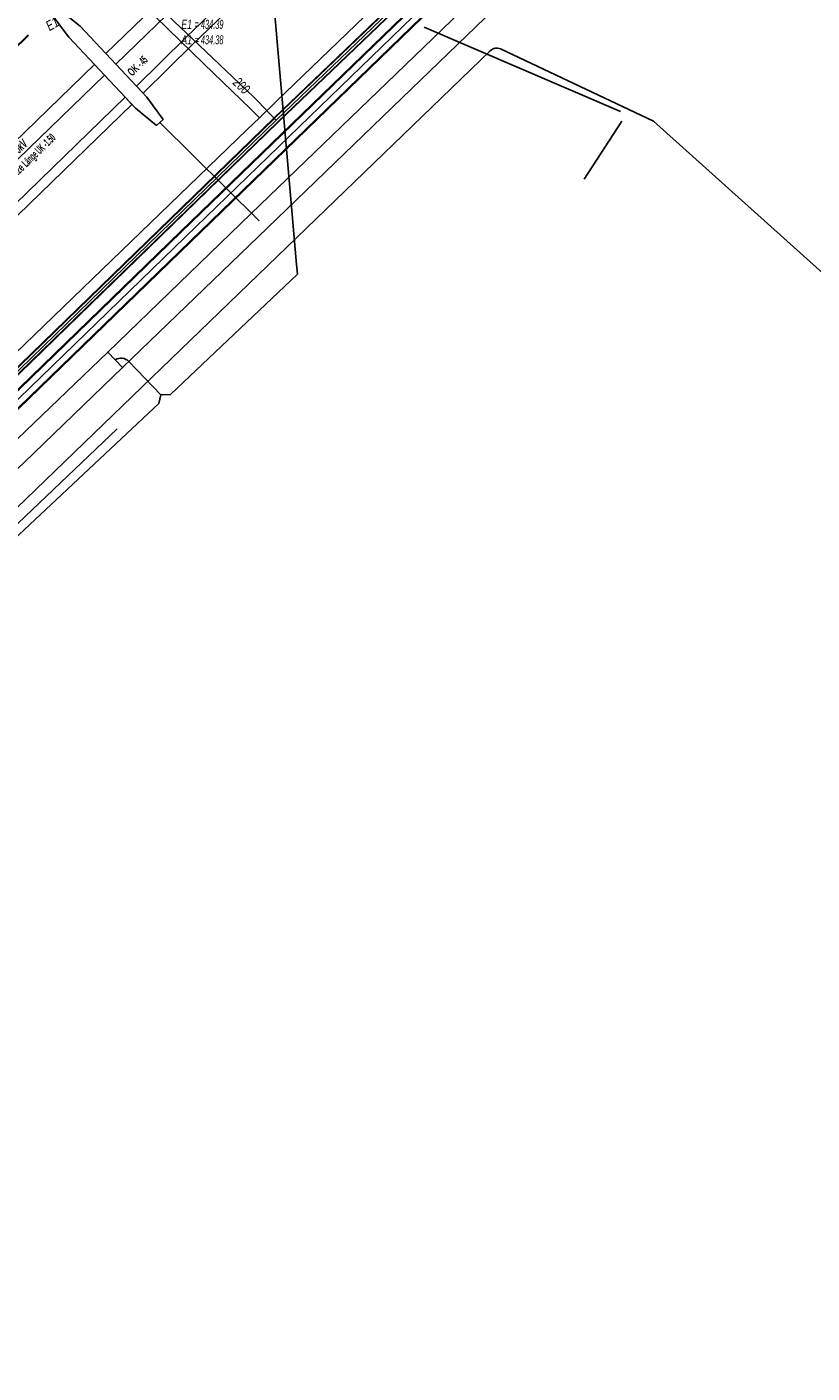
# Model space of a CAD drawing. Header units: metres. Extents: x 2695563 to 2696938, y 1260544 to 1262032.
# Tile 153 of 256: x 2696228 to 2696272, y 1261437 to 1261511. Entities that reach past the tile are written whole.
import ezdxf

# ---------------------------------------------------------------- set-up
doc = ezdxf.new("R2010")
doc.units = ezdxf.units.M
doc.linetypes.add('AUSGEZOGEN', pattern=[0])
for name, color, linetype in [('AW_LK_Ein-Auslauftext', 24, 'AUSGEZOGEN'), ('AW_LK_Haltung', 24, 'AUSGEZOGEN'), ('AW_LK_Normschacht Text', 24, 'AUSGEZOGEN'), ('EW_Hoehenpunkt_Text', 7, 'AUSGEZOGEN'), ('EW_LK_Trasseabs', 1, 'AUSGEZOGEN'), ('EW_LK_Trasseabs_Text', 1, 'AUSGEZOGEN'), ('EW_LK_Trasserand', 1, 'AUSGEZOGEN'), ('FM_LK_SW_TRASSEKANTE', 94, 'AUSGEZOGEN'), ('GA_LK_Leitung', 32, 'AUSGEZOGEN'), ('GA_LK_Leitung_Text', 32, 'AUSGEZOGEN'), ('WA_LK_Leitung', 171, 'AUSGEZOGEN')]:
    doc.layers.add(name, color=color, linetype=linetype)
doc.styles.add('ARIAL', font='arial.ttf')
doc.styles.add('ARIALNARROW', font='ARIALN.TTF')
pattern_1 = [(0, (2708005, 1273150), (6075, 6075), [6075, -6075]), (90, (2708005, 1273150), (-6075, 6075), [6075, -6075])]

# ---------------------------------------------------------------- blocks, each defined once
blk = doc.blocks.new('COMPLEXOBJECT_2207')
at = {"layer": 'EW_LK_Trasseabs', "color": 1, "linetype": 'AUSGEZOGEN', "transparency": 33554687}
blk.add_line((6262.183, 11506.441), (6253.658, 11510.459), dxfattribs=at)
blk.add_arc((6253.453, 11509.991), 0.511, 66.37974, 135.03065, dxfattribs=at)
blk = doc.blocks.new('COMPLEXOBJECT_2248')
at = {"layer": 'EW_LK_Trasseabs', "color": 1, "linetype": 'AUSGEZOGEN', "transparency": 33554687}
blk.add_line((6234.747, 11491.191), (6232.966, 11493.044), dxfattribs=at)
blk.add_arc((6232.525, 11492.637), 0.6, 42.66752, 121.85612, dxfattribs=at)

msp = doc.modelspace()

# ---------------------------------------------------------------- hatches: boundary and pattern name
at = {"layer": 'EW_LK_Trasserand', "lineweight": 18, "transparency": 33554687}
h = msp.add_hatch(dxfattribs=at)
h.set_pattern_fill('MUSTER', color=1, scale=6075, style=0, pattern_type=2)
h.set_pattern_definition(pattern_1)
h.paths.add_polyline_path([(2696260.969, 1261534.919), (2696259.191, 1261532.965), (2696252.875, 1261526.377), (2696246.788, 1261520.219), (2696237.107, 1261510.905), (2696234.366, 1261508.187), (2696234.736, 1261507.793), (2696237.485, 1261510.519), (2696247.168, 1261519.835), (2696253.261, 1261526.001), (2696259.585, 1261532.597), (2696261.369, 1261534.556)], flags=0)
h = msp.add_hatch(dxfattribs=at)
h.set_pattern_fill('MUSTER', color=1, scale=6075, style=0, pattern_type=2)
h.set_pattern_definition(pattern_1)
h.paths.add_polyline_path([(2696233.209, 1261509.42), (2696239.45, 1261515.463), (2696238.893, 1261516.037), (2696232.662, 1261510.003)], flags=0)
h = msp.add_hatch(dxfattribs=at)
h.set_pattern_fill('MUSTER', color=1, scale=6075, style=0, pattern_type=2)
h.set_pattern_definition(pattern_1)
h.paths.add_polyline_path([(2696254.996, 1261514.862), (2696248.828, 1261508.879), (2696240.734, 1261501.075), (2696232.762, 1261493.389), (2696233.594, 1261492.525), (2696241.662, 1261500.303), (2696249.662, 1261508.016), (2696255.832, 1261514.001)], flags=0)
h = msp.add_hatch(dxfattribs=at)
h.set_pattern_fill('MUSTER', color=1, scale=6075, style=0, pattern_type=2)
h.set_pattern_definition(pattern_1)
h.paths.add_polyline_path([(2696235.852, 1261506.335), (2696234.94, 1261507.575), (2696231.227, 1261511.532), (2696230.045, 1261512.475), (2696229.687, 1261512.127), (2696230.596, 1261510.919), (2696234.301, 1261506.971), (2696235.474, 1261506.007)], flags=0)
h = msp.add_hatch(dxfattribs=at)
h.set_pattern_fill('MUSTER', color=1, scale=6075, style=0, pattern_type=2)
h.set_pattern_definition(pattern_1)
h.paths.add_polyline_path([(2696169.062, 1261447.834), (2696222.917, 1261499.453), (2696232.576, 1261508.809), (2696232.028, 1261509.392), (2696222.36, 1261500.028), (2696168.509, 1261448.411)], flags=0)
h = msp.add_hatch(dxfattribs=at)
h.set_pattern_fill('MUSTER', color=1, scale=6075, style=0, pattern_type=2)
h.set_pattern_definition(pattern_1)
h.paths.add_polyline_path([(2696233.737, 1261507.571), (2696223.546, 1261497.68), (2696210.075, 1261484.577), (2696201.333, 1261476.347), (2696169.704, 1261445.906), (2696161.583, 1261438.138), (2696161.973, 1261437.763), (2696170.078, 1261445.516), (2696201.705, 1261475.955), (2696210.449, 1261484.187), (2696223.922, 1261497.292), (2696234.107, 1261507.177)], flags=0)
h = msp.add_hatch(dxfattribs=at)
h.set_pattern_fill('MUSTER', color=1, scale=6075, style=0, pattern_type=2)
h.set_pattern_definition(pattern_1)
h.paths.add_polyline_path([(2696232.762, 1261493.389), (2696227.282, 1261488.106), (2696219.855, 1261481.116), (2696210.877, 1261472.283), (2696211.719, 1261471.428), (2696220.687, 1261480.251), (2696228.11, 1261487.238), (2696233.594, 1261492.525)], flags=0)

# ---------------------------------------------------------------- linework, layer by layer
at = {"layer": 'AW_LK_Haltung', "linetype": 'AUSGEZOGEN', "transparency": 33554687}
for p, q in [((2696228.331, 1261511.041), (2696197.147, 1261480.896)), ((2696228.345, 1261511.026), (2696197.161, 1261480.881)), ((2696228.359, 1261511.012), (2696197.175, 1261480.867))]:
    msp.add_line(p, q, dxfattribs=at)
at = {"layer": 'AW_LK_Haltung', "color": 24, "linetype": 'AUSGEZOGEN', "transparency": 33554687}
for p, q in [((2696261.305, 1261506.775), (2696250.374, 1261511.477)), ((2696259.29, 1261503.009), (2696261.384, 1261506.246)), ((2696233.292, 1261489.103), (2696217.538, 1261474.124))]:
    msp.add_line(p, q, dxfattribs=at)
at = {"layer": 'EW_LK_Trasseabs', "color": 1, "linetype": 'AUSGEZOGEN', "transparency": 33554687}
for p, q in [((2696243.267, 1261498.264), (2696241.99, 1261513.033)), ((2696241.198, 1261500.689), (2696235.663, 1261506.171)), ((2696288.493, 1261483.448), (2696263.153, 1261506.251))]:
    msp.add_line(p, q, dxfattribs=at)
for points in [[(2696172.432, 1261401.988), (2696158.516, 1261416.381), (2696193.668, 1261450.317), (2696196.433, 1261454.526), (2696254.062, 1261510.162)], [(2696235.717, 1261491.001), (2696236.261, 1261491.031), (2696243.321, 1261497.73), (2696243.267, 1261498.264)], [(2696227.065, 1261482.626), (2696227.221, 1261482.657), (2696235.613, 1261490.525), (2696235.717, 1261491.001)]]:
    msp.add_lwpolyline(points, dxfattribs=at)
at = {"layer": 'EW_LK_Trasserand', "color": 1, "linetype": 'AUSGEZOGEN', "transparency": 33554687}
for points in [[(2696260.969, 1261534.919), (2696259.191, 1261532.965), (2696252.875, 1261526.377), (2696246.788, 1261520.219), (2696237.107, 1261510.905), (2696234.366, 1261508.187), (2696234.736, 1261507.793), (2696237.485, 1261510.519), (2696247.168, 1261519.835), (2696253.261, 1261526.001), (2696259.585, 1261532.597), (2696261.369, 1261534.556), (2696260.969, 1261534.919)], [(2696233.209, 1261509.42), (2696239.45, 1261515.463), (2696238.893, 1261516.037), (2696232.662, 1261510.003), (2696233.209, 1261509.42)], [(2696254.996, 1261514.862), (2696248.828, 1261508.879), (2696240.734, 1261501.075), (2696232.762, 1261493.389), (2696233.594, 1261492.525), (2696241.662, 1261500.303), (2696249.662, 1261508.016), (2696255.832, 1261514.001), (2696254.996, 1261514.862)], [(2696235.852, 1261506.335), (2696234.94, 1261507.575), (2696231.227, 1261511.532), (2696230.045, 1261512.475), (2696229.687, 1261512.127), (2696230.596, 1261510.919), (2696234.301, 1261506.971), (2696235.474, 1261506.007), (2696235.852, 1261506.335)], [(2696169.062, 1261447.834), (2696222.917, 1261499.453), (2696232.576, 1261508.809), (2696232.028, 1261509.392), (2696222.36, 1261500.028), (2696168.509, 1261448.411), (2696169.062, 1261447.834)], [(2696233.737, 1261507.571), (2696223.546, 1261497.68), (2696210.075, 1261484.577), (2696201.333, 1261476.347), (2696169.704, 1261445.906), (2696161.583, 1261438.138), (2696161.973, 1261437.763), (2696170.078, 1261445.516), (2696201.705, 1261475.955), (2696210.449, 1261484.187), (2696223.922, 1261497.292), (2696234.107, 1261507.177), (2696233.737, 1261507.571)], [(2696232.762, 1261493.389), (2696227.282, 1261488.106), (2696219.855, 1261481.116), (2696210.877, 1261472.283), (2696211.719, 1261471.428), (2696220.687, 1261480.251), (2696228.11, 1261487.238), (2696233.594, 1261492.525), (2696232.762, 1261493.389)]]:
    msp.add_lwpolyline(points, close=True, dxfattribs=at)
at = {"layer": 'FM_LK_SW_TRASSEKANTE', "linetype": 'AUSGEZOGEN', "transparency": 33554687}
for p, q in [((2696294.242, 1261555.727), (2696236.823, 1261500.098)), ((2696294.26, 1261555.708), (2696236.841, 1261500.079)), ((2696294.278, 1261555.69), (2696236.859, 1261500.061)), ((2696294.764, 1261555.188), (2696237.345, 1261499.559)), ((2696294.782, 1261555.17), (2696237.363, 1261499.541)), ((2696294.8, 1261555.151), (2696237.381, 1261499.522)), ((2696236.823, 1261500.098), (2696213.01, 1261477.028)), ((2696236.841, 1261500.079), (2696213.028, 1261477.009)), ((2696236.859, 1261500.061), (2696213.046, 1261476.991)), ((2696237.345, 1261499.559), (2696213.532, 1261476.489)), ((2696237.363, 1261499.541), (2696213.55, 1261476.471)), ((2696237.381, 1261499.522), (2696213.568, 1261476.452))]:
    msp.add_line(p, q, dxfattribs=at)
at = {"layer": 'FM_LK_SW_TRASSEKANTE', "color": 255, "transparency": 33554687}
for p, q in [((2696294.521, 1261555.439), (2696237.102, 1261499.81)), ((2696237.102, 1261499.81), (2696213.289, 1261476.74))]:
    msp.add_line(p, q, dxfattribs=at)
at = {"layer": 'GA_LK_Leitung', "linetype": 'AUSGEZOGEN', "transparency": 33554687}
for p, q in [((2696290.687, 1261553.056), (2696242.023, 1261506.428)), ((2696290.7, 1261553.042), (2696242.036, 1261506.414)), ((2696290.713, 1261553.029), (2696242.049, 1261506.401)), ((2696290.897, 1261552.841), (2696242.231, 1261506.211)), ((2696290.91, 1261552.828), (2696242.244, 1261506.198)), ((2696290.923, 1261552.814), (2696242.257, 1261506.184)), ((2696242.022, 1261506.427), (2696205.629, 1261471.088)), ((2696242.036, 1261506.414), (2696205.642, 1261471.075)), ((2696242.049, 1261506.4), (2696205.656, 1261471.061)), ((2696242.231, 1261506.212), (2696205.838, 1261470.873)), ((2696242.244, 1261506.198), (2696205.852, 1261470.859)), ((2696242.258, 1261506.185), (2696205.865, 1261470.846))]:
    msp.add_line(p, q, dxfattribs=at)
at = {"layer": 'GA_LK_Leitung', "color": 255, "linetype": 'AUSGEZOGEN', "transparency": 33554687}
for p, q in [((2696290.805, 1261552.935), (2696242.14, 1261506.306)), ((2696242.14, 1261506.306), (2696205.747, 1261470.967))]:
    msp.add_line(p, q, dxfattribs=at)
at = {"layer": 'GA_LK_Leitung', "color": 32, "linetype": 'AUSGEZOGEN', "transparency": 33554687}
msp.add_lwpolyline([(2696242.14, 1261506.306), (2696241.837, 1261506.6), (2696241.116, 1261507.347), (2696240.882, 1261507.589), (2696239.366, 1261509.031), (2696238.219, 1261510.121), (2696236.435, 1261511.819), (2696236.08, 1261512.156), (2696235.738, 1261512.481), (2696235.448, 1261512.757)], dxfattribs=at)
at = {"layer": 'WA_LK_Leitung', "color": 7, "linetype": 'AUSGEZOGEN', "transparency": 33554687}
for points in [[(2696236.131, 1261511.368), (2696234.611, 1261512.855), (2696234.143, 1261513.284), (2696232.343, 1261514.851), (2696222.763, 1261521.44), (2696222.226, 1261521.795), (2696216.277, 1261526.05), (2696212.894, 1261528.496), (2696197.985, 1261539.099), (2696182.323, 1261550.29), (2696181.305, 1261551.01), (2696177.163, 1261553.969), (2696169.139, 1261559.759), (2696156.312, 1261569.024), (2696153.225, 1261571.18), (2696152.551, 1261571.681), (2696144.818, 1261577.199), (2696144.516, 1261577.414), (2696142.665, 1261578.735)], [(2696270.665, 1261534.855), (2696255.918, 1261520.602), (2696242.164, 1261507.349), (2696241.214, 1261506.434)], [(2696241.214, 1261506.434), (2696240.714, 1261506.92), (2696238.12, 1261509.442), (2696236.131, 1261511.368)], [(2696241.214, 1261506.434), (2696240.53, 1261505.774), (2696204.419, 1261470.927), (2696165.915, 1261433.824), (2696164.949, 1261432.893)]]:
    msp.add_lwpolyline(points, dxfattribs=at)

# ---------------------------------------------------------------- block references
at = {"layer": 'EW_LK_Trasseabs', "color": 1, "linetype": 'AUSGEZOGEN', "lineweight": -3, "transparency": 33554687}
for name in ['COMPLEXOBJECT_2207', 'COMPLEXOBJECT_2248']:
    msp.add_blockref(name, (2690000.97, 1249999.81), dxfattribs=at)

# ---------------------------------------------------------------- texts
at = {"layer": 'AW_LK_Ein-Auslauftext', "color": 24, "transparency": 33554687, "insert": (2696229.528, 1261511.249), "char_height": 0.55705, "width": 0.85544, "attachment_point": 7, "rotation": 30.2013, "style": 'ARIAL'}
msp.add_mtext('\\A1;{\\fArial|i1|b0;\\H0.557054;\\W0.700000;\\C24;E1}\\P', dxfattribs=at)
at = {"layer": 'AW_LK_Normschacht Text', "color": 24, "transparency": 33554687, "insert": (2696236.859, 1261514.477), "char_height": 0.50641, "width": 2.84065, "attachment_point": 1, "line_spacing_factor": 1.024096, "style": 'ARIAL'}
msp.add_mtext('\\A1;{\\fArial|i1|b0;\\H0.506413;\\W0.695136;\\C24;54027}\\P{\\fArial|i1|b0;\\H0.505000;\\W0.695136;\\C24;t \\W0.486595;= 3.70}\\P{\\fArial|i1|b0;\\H0.505000;\\W0.695136;\\C24;D1 \\W0.486595;= 438.08}\\P{\\fArial|i1|b0;\\H0.505000;\\W0.695136;\\C24;E1 \\W0.486595;= 434.39}\\P{\\fArial|i1|b0;\\H0.505000;\\W0.695136;\\C24;A1 \\W0.486595;= 434.38}\\P', dxfattribs=at)
at = {"layer": 'EW_Hoehenpunkt_Text', "color": 1, "transparency": 33554687, "char_height": 0.45675, "style": 'ARIALNARROW'}
for s, insert, width, attachment_point, rotation in [('\\A1;{\\fArial Narrow|i0|b1;\\H0.456750;\\W0.700000;\\C1;OK \\W0.490000;-.45}\\P', (2696233.967, 1261508.879), 1.44034, 4, 44.172), ('\\A1;{\\fArial Narrow|i0|b1;\\H0.456750;\\W0.700000;\\C1;ganze \\W0.490000;Länge UK -1.50}\\P', (2696228.308, 1261504.358), 3.94171, 2, 44.0793)]:
    msp.add_mtext(s, dxfattribs=dict(at, insert=insert, width=width, attachment_point=attachment_point, rotation=rotation))
at = {"layer": 'EW_LK_Trasseabs_Text', "color": 1, "transparency": 33554687, "insert": (2696227.829, 1261504.77), "char_height": 0.5075, "width": 1.1278, "attachment_point": 5, "rotation": 44.0793, "style": 'ARIALNARROW'}
msp.add_mtext('\\A1;{\\fArial Narrow|i1|b1;\\H0.507500;\\W0.700000;\\C1;50kV}\\P', dxfattribs=at)
at = {"layer": 'GA_LK_Leitung_Text', "color": 32, "transparency": 33554687, "insert": (2696240.215, 1261508.215), "char_height": 0.55825, "width": 1.11429, "attachment_point": 5, "rotation": 316.4373, "style": 'ARIAL'}
msp.add_mtext('\\A1;{\\fArial|i1|b0;\\H0.558250;\\W0.700000;\\C32;200}\\P', dxfattribs=at)

doc.saveas('drawing.dxf')
